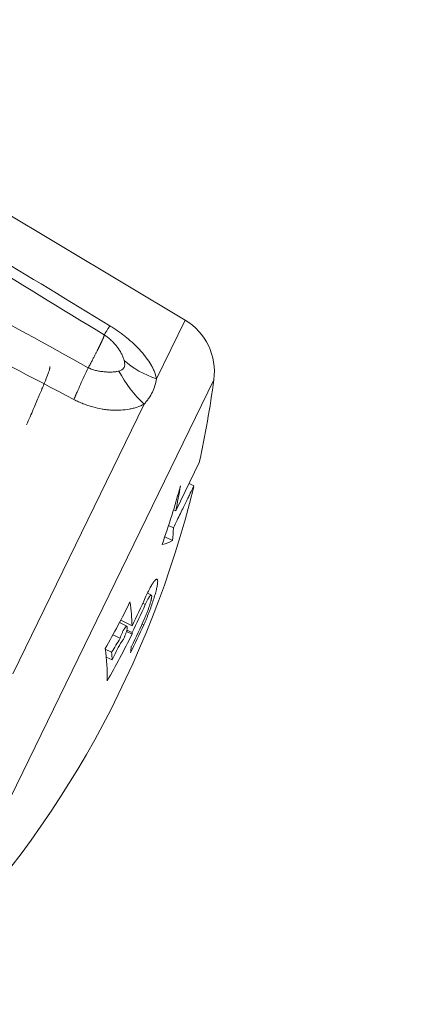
# Model space of a CAD drawing. Header units: inches. Extents: x 3114 to 4554, y 3227 to 4155.
# Tile 16 of 47: x 3660 to 3669, y 3720 to 3741. Entities that reach past the tile are written whole.
import ezdxf

# ---------------------------------------------------------------- set-up
doc = ezdxf.new("R2010")
doc.units = ezdxf.units.IN
doc.header["$MEASUREMENT"] = 0
doc.layers.add('1', color=3, linetype='Continuous', lineweight=15)
doc.styles.add('标题栏英文', font='romans.shx')
doc.dimstyles.new('200', dxfattribs={"dimscale": 1.3, "dimtxt": 15, "dimasz": 10, "dimexe": 1, "dimexo": 1, "dimgap": 2, "dimtad": 1, "dimdec": 0, "dimdsep": 46, "dimtxsty": '标题栏英文', "dimcen": 0, "dimclrd": 251, "dimclre": 251, "dimclrt": 251, "dimadec": 0, "dimazin": 0, "dimtp": 0.002, "dimtm": 0.002, "dimtfac": 1, "dimtdec": 0, "dimtmove": 0, "dimatfit": 3, "dimfxl": 1.25, "dimtzin": 0, "dimlwd": -1, "dimlwe": -1, "dimarcsym": 0})

# ---------------------------------------------------------------- blocks, each defined once
blk = doc.blocks.new('*D355')
at = {"color": 251, "transparency": 16777216}
for p, q in [((3447.173, 3659.297), (3447.173, 3897.675)), ((3693.509, 3760.369), (3693.509, 3897.675)), ((3460.173, 3896.375), (3680.509, 3896.375))]:
    blk.add_line(p, q, dxfattribs=at)
for points in [[(3460.173, 3898.542), (3460.173, 3894.209), (3447.173, 3896.375)], [(3680.509, 3898.542), (3680.509, 3894.209), (3693.509, 3896.375)]]:
    blk.add_solid(points, dxfattribs=at)
at = {"layer": 'Defpoints', "color": 0, "transparency": 16777216}
for p in [(3693.509, 3896.375), (3693.509, 3759.069), (3447.173, 3657.997)]:
    blk.add_point(p, dxfattribs=at)
at = {"color": 251, "lineweight": 18, "transparency": 16777216, "insert": (3591.441, 3908.725), "char_height": 19.5, "attachment_point": 5, "style": '标题栏英文'}
blk.add_mtext('246', dxfattribs=at)

msp = doc.modelspace()

# ---------------------------------------------------------------- linework, layer by layer
at = {"layer": '1', "color": 7, "linetype": 'Continuous', "lineweight": 0}
for p, q in [((3663.971, 3734.709), (3657.465, 3738.61)), ((3663.355, 3733.442), (3663.971, 3734.709)), ((3658.731, 3721.38), (3664.591, 3733.423)), ((3660.255, 3727.072), (3663.089, 3732.895)), ((3663.771, 3730.592), (3664.278, 3731.635)), ((3664.163, 3731.134), (3664.059, 3731.185)), ((3663.722, 3730.616), (3663.771, 3730.592)), ((3663.614, 3730.273), (3663.719, 3730.222)), ((3663.534, 3730.032), (3663.7, 3729.951)), ((3663.244, 3728.772), (3663.16, 3728.813)), ((3663.058, 3728.595), (3663.113, 3728.568)), ((3662.717, 3728.097), (3662.554, 3728.176)), ((3662.582, 3728.228), (3662.827, 3728.109)), ((3663.042, 3728.146), (3663.081, 3728.127)), ((3662.414, 3727.915), (3662.569, 3727.839)), ((3662.707, 3727.985), (3662.827, 3727.927)), ((3662.716, 3728.017), (3662.827, 3727.962)), ((3662.249, 3727.603), (3662.386, 3727.537)), ((3662.27, 3727.431), (3662.396, 3727.37))]:
    msp.add_line(p, q, dxfattribs=at)
for centre, radius, start, end in [((3663.303, 3733.594), 1.3, 352.4316, 59.0495), ((3642.783, 3736.32), 22, 347.7036, 352.4316), ((3642.783, 3736.32), 22, 315.6674, 346.2963)]:
    msp.add_arc(centre, radius, start, end, dxfattribs=at)
for centre, major_axis, ratio, start_param, end_param in [((3664.227, 3734.835), (-1.992, -0.18), 0.753915, 0.597468, 1.051082), ((3663.892, 3734.149), (-1.144, 1.641), 0.717685, 1.405421, 1.859035), ((3643.125, 3737.022), (-19.403, 9.443), 0.983255, 3.258223, 3.320736), ((3642.547, 3735.836), (-19.748, 9.61), 0.909153, 3.37266, 3.399891), ((3643.524, 3737.842), (-19.707, 9.591), 0.463073, 3.313262, 3.338463), ((3644.396, 3739.634), (19.497, -9.489), 0.132454, 6.130778, 6.192728), ((3643.633, 3738.067), (-19.199, 9.344), 0.930418, 3.078605, 3.135971), ((3642.734, 3736.22), (-19.781, 9.627), 0.366501, 3.328679, 3.384909), ((3643.439, 3737.669), (-19.437, 9.459), 0.930418, 3.13604, 3.169353), ((3643.381, 3737.55), (19.495, -9.488), 0.930418, 6.277649, 6.310861), ((3643.202, 3737.181), (19.642, -9.559), 0.930418, 6.27769, 6.310655), ((3643.26, 3737.299), (-19.601, 9.539), 0.930418, 3.136086, 3.16912), ((3643.367, 3737.521), (19.509, -9.494), 0.930418, 6.221197, 6.277653), ((3642.734, 3736.22), (-19.781, 9.627), 0.366501, 3.308008, 3.312041), ((3643.787, 3738.383), (-19.38, 9.431), 0.854196, 3.053794, 3.072992), ((3643.172, 3737.121), (19.382, -9.433), 0.979325, 6.266345, 6.285482), ((3642.236, 3735.196), (19.745, -9.609), 0.366501, 0.166728, 0.243777), ((3642.332, 3735.393), (19.757, -9.615), 0.366501, 0.195755, 0.214211), ((3642.734, 3736.22), (19.781, -9.627), 0.366501, 0.118978, 0.135477)]:
    msp.add_ellipse(centre, major_axis=major_axis, ratio=ratio, start_param=start_param, end_param=end_param, dxfattribs=at)
for points in [[(3657.068, 3737.793), (3658.829, 3736.726), (3660.589, 3735.658), (3662.348, 3734.588)], [(3656.51, 3736.647), (3658.301, 3735.66), (3660.092, 3734.672), (3661.882, 3733.682)], [(3662.227, 3734.39), (3661.291, 3734.963), (3660.356, 3735.535), (3659.42, 3736.107)], [(3661.573, 3732.995), (3659.757, 3733.949), (3657.942, 3734.904), (3656.128, 3735.862)]]:
    msp.add_open_spline(points, degree=3, dxfattribs=at)
for points, knots in [([(3662.348, 3734.588), (3662.339, 3734.574), (3662.33, 3734.558), (3662.321, 3734.544), (3662.319, 3734.541), (3662.318, 3734.539), (3662.315, 3734.534), (3662.309, 3734.525), (3662.289, 3734.492), (3662.262, 3734.448), (3662.245, 3734.421), (3662.233, 3734.401), (3662.229, 3734.394), (3662.227, 3734.39)], [0, 0, 0, 0, 0.125, 0.140625, 0.140625, 0.15625, 0.15625, 0.1875, 0.25, 0.5, 0.75, 0.75, 1, 1, 1, 1]), ([(3662.348, 3734.588), (3662.38, 3734.569), (3662.411, 3734.549), (3662.473, 3734.508), (3662.503, 3734.487), (3662.549, 3734.455), (3662.564, 3734.445), (3662.593, 3734.423), (3662.637, 3734.39), (3662.68, 3734.357), (3662.763, 3734.289), (3662.816, 3734.243), (3662.892, 3734.172), (3662.916, 3734.147), (3662.964, 3734.099), (3662.987, 3734.074), (3663.032, 3734.024), (3663.054, 3733.999), (3663.095, 3733.95), (3663.114, 3733.924), (3663.17, 3733.849), (3663.204, 3733.799), (3663.248, 3733.723), (3663.262, 3733.697), (3663.287, 3733.646), (3663.299, 3733.62), (3663.33, 3733.543), (3663.345, 3733.493), (3663.355, 3733.442)], [0, 0, 0, 0, 0.0625, 0.0625, 0.125, 0.125, 0.15625, 0.15625, 0.1875, 0.25, 0.25, 0.375, 0.375, 0.4375, 0.4375, 0.5, 0.5, 0.5625, 0.5625, 0.625, 0.625, 0.75, 0.75, 0.8125, 0.8125, 0.875, 0.875, 1, 1, 1, 1]), ([(3662.656, 3733.842), (3662.65, 3733.867), (3662.641, 3733.892), (3662.626, 3733.93), (3662.62, 3733.943), (3662.608, 3733.968), (3662.602, 3733.98), (3662.582, 3734.017), (3662.568, 3734.042), (3662.536, 3734.09), (3662.52, 3734.114), (3662.484, 3734.161), (3662.464, 3734.184), (3662.423, 3734.23), (3662.402, 3734.252), (3662.356, 3734.294), (3662.332, 3734.315), (3662.294, 3734.345), (3662.281, 3734.354), (3662.261, 3734.368), (3662.254, 3734.373), (3662.24, 3734.382), (3662.233, 3734.386), (3662.227, 3734.39)], [0, 0, 0, 0, 0.125, 0.125, 0.1875, 0.1875, 0.25, 0.25, 0.375, 0.375, 0.5, 0.5, 0.625, 0.625, 0.75, 0.75, 0.875, 0.875, 0.9375, 0.9375, 0.96875, 0.96875, 1, 1, 1, 1]), ([(3660.55, 3732.449), (3660.603, 3732.568), (3660.7, 3732.79), (3660.782, 3732.981), (3660.828, 3733.09), (3660.837, 3733.111), (3660.855, 3733.153), (3660.863, 3733.173), (3660.888, 3733.233), (3660.903, 3733.27), (3660.946, 3733.374), (3660.994, 3733.495), (3661.025, 3733.581), (3661.041, 3733.632), (3661.046, 3733.646), (3661.05, 3733.665), (3661.052, 3733.67), (3661.054, 3733.68), (3661.055, 3733.684), (3661.056, 3733.697), (3661.055, 3733.703), (3661.053, 3733.705)], [0, 0, 0, 0, 0.151217, 0.302435, 0.302435, 0.340239, 0.340239, 0.378043, 0.378043, 0.453652, 0.453652, 0.604869, 0.756086, 0.756086, 0.831695, 0.831695, 0.869499, 0.869499, 0.907304, 0.907304, 1, 1, 1, 1]), ([(3661.573, 3732.995), (3661.583, 3733.02), (3661.595, 3733.048), (3661.608, 3733.078), (3661.61, 3733.084), (3661.612, 3733.088), (3661.616, 3733.098), (3661.625, 3733.118), (3661.657, 3733.193), (3661.712, 3733.319), (3661.766, 3733.437), (3661.822, 3733.557), (3661.852, 3733.619), (3661.882, 3733.682)], [0, 0, 0, 0, 0.125, 0.140625, 0.140625, 0.15625, 0.15625, 0.1875, 0.25, 0.5, 0.75, 0.75, 1, 1, 1, 1]), ([(3661.882, 3733.682), (3661.889, 3733.678), (3661.896, 3733.675), (3661.911, 3733.668), (3661.919, 3733.665), (3661.941, 3733.656), (3661.956, 3733.65), (3662.001, 3733.635), (3662.031, 3733.626), (3662.091, 3733.613), (3662.12, 3733.607), (3662.179, 3733.598), (3662.208, 3733.595), (3662.265, 3733.59), (3662.292, 3733.589), (3662.347, 3733.587), (3662.373, 3733.588), (3662.412, 3733.589), (3662.424, 3733.59), (3662.449, 3733.592), (3662.462, 3733.594), (3662.498, 3733.598), (3662.521, 3733.603), (3662.543, 3733.609)], [0, 0, 0, 0, 0.03125, 0.03125, 0.0625, 0.0625, 0.125, 0.125, 0.25, 0.25, 0.375, 0.375, 0.5, 0.5, 0.625, 0.625, 0.75, 0.75, 0.8125, 0.8125, 0.875, 0.875, 1, 1, 1, 1]), ([(3662.543, 3733.609), (3662.555, 3733.613), (3662.567, 3733.617), (3662.589, 3733.626), (3662.6, 3733.631), (3662.614, 3733.64), (3662.619, 3733.644), (3662.628, 3733.651), (3662.632, 3733.655), (3662.643, 3733.667), (3662.65, 3733.676), (3662.665, 3733.708), (3662.669, 3733.732), (3662.668, 3733.765), (3662.668, 3733.772), (3662.667, 3733.786), (3662.666, 3733.793), (3662.663, 3733.813), (3662.66, 3733.828), (3662.656, 3733.842)], [0, 0, 0, 0, 0.125, 0.125, 0.25, 0.25, 0.3125, 0.3125, 0.375, 0.375, 0.5, 0.5, 0.75, 0.75, 0.8125, 0.8125, 0.875, 0.875, 1, 1, 1, 1]), ([(3663.355, 3733.442), (3663.347, 3733.394), (3663.336, 3733.345), (3663.306, 3733.25), (3663.288, 3733.203), (3663.243, 3733.111), (3663.217, 3733.066), (3663.173, 3733.001), (3663.157, 3732.98), (3663.124, 3732.937), (3663.107, 3732.916), (3663.089, 3732.895)], [0, 0, 0, 0, 0.25, 0.25, 0.5, 0.5, 0.75, 0.75, 0.875, 0.875, 1, 1, 1, 1]), ([(3663.089, 3732.895), (3663.042, 3732.87), (3662.991, 3732.848), (3662.91, 3732.821), (3662.882, 3732.813), (3662.825, 3732.799), (3662.796, 3732.793), (3662.707, 3732.777), (3662.645, 3732.77), (3662.55, 3732.765), (3662.518, 3732.764), (3662.452, 3732.764), (3662.419, 3732.765), (3662.352, 3732.769), (3662.318, 3732.772), (3662.25, 3732.78), (3662.216, 3732.784), (3662.114, 3732.801), (3662.046, 3732.816), (3661.944, 3732.844), (3661.909, 3732.855), (3661.841, 3732.878), (3661.807, 3732.89), (3661.739, 3732.917), (3661.705, 3732.931), (3661.639, 3732.961), (3661.606, 3732.977), (3661.573, 3732.995)], [0, 0, 0, 0, 0.125, 0.125, 0.1875, 0.1875, 0.25, 0.25, 0.375, 0.375, 0.4375, 0.4375, 0.5, 0.5, 0.5625, 0.5625, 0.625, 0.625, 0.75, 0.75, 0.8125, 0.8125, 0.875, 0.875, 0.9375, 0.9375, 1, 1, 1, 1]), ([(3664.163, 3731.134), (3664.163, 3731.134), (3664.163, 3731.134), (3664.161, 3731.131), (3664.154, 3731.115), (3664.127, 3731.061), (3664.109, 3731.023), (3664.078, 3730.959), (3664.071, 3730.946), (3664.057, 3730.917), (3664.036, 3730.873), (3664.011, 3730.822), (3663.958, 3730.713), (3663.917, 3730.629), (3663.826, 3730.442), (3663.775, 3730.337), (3663.719, 3730.222)], [0, 0, 0, 0, 0.026543, 0.026543, 0.221234, 0.221234, 0.415926, 0.415926, 0.464599, 0.464599, 0.513271, 0.610617, 0.610617, 0.805309, 0.805309, 1, 1, 1, 1]), ([(3663.113, 3728.715), (3663.131, 3728.757), (3663.15, 3728.796), (3663.177, 3728.851), (3663.186, 3728.869), (3663.199, 3728.894), (3663.203, 3728.903), (3663.212, 3728.919), (3663.216, 3728.927), (3663.237, 3728.965), (3663.253, 3728.992), (3663.272, 3729.022), (3663.275, 3729.027), (3663.282, 3729.038), (3663.286, 3729.043), (3663.296, 3729.058), (3663.303, 3729.067), (3663.321, 3729.089), (3663.332, 3729.1), (3663.344, 3729.109), (3663.346, 3729.11), (3663.35, 3729.113), (3663.357, 3729.115), (3663.365, 3729.115), (3663.37, 3729.111), (3663.375, 3729.104), (3663.376, 3729.1), (3663.38, 3729.083), (3663.381, 3729.068), (3663.379, 3729.039), (3663.378, 3729.029), (3663.375, 3729.005), (3663.374, 3728.993), (3663.367, 3728.953), (3663.36, 3728.923), (3663.348, 3728.873), (3663.344, 3728.855), (3663.334, 3728.819), (3663.329, 3728.8), (3663.312, 3728.743), (3663.3, 3728.702), (3663.272, 3728.616), (3663.257, 3728.572), (3663.233, 3728.505), (3663.225, 3728.483), (3663.208, 3728.437), (3663.2, 3728.414), (3663.173, 3728.346), (3663.155, 3728.301), (3663.128, 3728.235), (3663.118, 3728.213), (3663.099, 3728.17), (3663.09, 3728.148), (3663.081, 3728.127)], [0, 0, 0, 0, 0.0625, 0.0625, 0.09375, 0.09375, 0.109375, 0.109375, 0.125, 0.125, 0.1875, 0.1875, 0.203125, 0.203125, 0.21875, 0.21875, 0.25, 0.25, 0.3125, 0.3125, 0.328125, 0.328125, 0.34375, 0.375, 0.40625, 0.40625, 0.4375, 0.4375, 0.5, 0.5, 0.53125, 0.53125, 0.5625, 0.5625, 0.625, 0.625, 0.65625, 0.65625, 0.6875, 0.6875, 0.75, 0.75, 0.8125, 0.8125, 0.84375, 0.84375, 0.875, 0.875, 0.9375, 0.9375, 0.96875, 0.96875, 1, 1, 1, 1]), ([(3663.097, 3728.266), (3663.107, 3728.288), (3663.116, 3728.31), (3663.13, 3728.344), (3663.135, 3728.355), (3663.144, 3728.378), (3663.149, 3728.39), (3663.162, 3728.425), (3663.171, 3728.448), (3663.183, 3728.483), (3663.187, 3728.494), (3663.195, 3728.517), (3663.199, 3728.528), (3663.209, 3728.561), (3663.216, 3728.582), (3663.224, 3728.612), (3663.227, 3728.621), (3663.232, 3728.64), (3663.237, 3728.658), (3663.24, 3728.674), (3663.243, 3728.69), (3663.245, 3728.697), (3663.249, 3728.718), (3663.25, 3728.729), (3663.251, 3728.744), (3663.251, 3728.749), (3663.25, 3728.756), (3663.25, 3728.76), (3663.248, 3728.768), (3663.246, 3728.772), (3663.241, 3728.773), (3663.24, 3728.773), (3663.236, 3728.772), (3663.233, 3728.771), (3663.226, 3728.766), (3663.221, 3728.76), (3663.211, 3728.749), (3663.208, 3728.744), (3663.201, 3728.734), (3663.193, 3728.723), (3663.186, 3728.71), (3663.177, 3728.696), (3663.173, 3728.689), (3663.16, 3728.665), (3663.151, 3728.648), (3663.133, 3728.61), (3663.123, 3728.589), (3663.113, 3728.568)], [0, 0, 0, 0, 0.0625, 0.0625, 0.09375, 0.09375, 0.125, 0.125, 0.1875, 0.1875, 0.21875, 0.21875, 0.25, 0.25, 0.3125, 0.3125, 0.34375, 0.34375, 0.375, 0.40625, 0.40625, 0.4375, 0.4375, 0.5, 0.5, 0.53125, 0.53125, 0.5625, 0.5625, 0.625, 0.625, 0.65625, 0.65625, 0.6875, 0.6875, 0.75, 0.75, 0.78125, 0.78125, 0.8125, 0.84375, 0.84375, 0.875, 0.875, 0.9375, 0.9375, 1, 1, 1, 1]), ([(3662.569, 3727.839), (3662.574, 3727.857), (3662.58, 3727.875), (3662.591, 3727.904), (3662.595, 3727.913), (3662.603, 3727.932), (3662.607, 3727.941), (3662.615, 3727.96), (3662.62, 3727.969), (3662.628, 3727.987), (3662.633, 3727.996), (3662.642, 3728.012), (3662.646, 3728.02), (3662.655, 3728.035), (3662.659, 3728.042), (3662.667, 3728.055), (3662.672, 3728.061), (3662.68, 3728.071), (3662.683, 3728.076), (3662.691, 3728.084), (3662.694, 3728.087), (3662.7, 3728.093), (3662.706, 3728.097), (3662.711, 3728.098), (3662.716, 3728.097), (3662.717, 3728.096), (3662.72, 3728.093), (3662.722, 3728.091), (3662.724, 3728.085), (3662.724, 3728.082), (3662.725, 3728.073), (3662.725, 3728.068), (3662.724, 3728.058), (3662.723, 3728.052), (3662.721, 3728.038), (3662.72, 3728.031), (3662.716, 3728.017), (3662.714, 3728.009), (3662.708, 3727.984), (3662.702, 3727.966), (3662.692, 3727.938), (3662.688, 3727.928), (3662.681, 3727.91), (3662.677, 3727.9), (3662.671, 3727.886), (3662.669, 3727.881), (3662.665, 3727.872), (3662.663, 3727.867), (3662.656, 3727.853), (3662.652, 3727.845), (3662.643, 3727.827), (3662.639, 3727.819), (3662.63, 3727.803), (3662.625, 3727.795), (3662.617, 3727.781), (3662.612, 3727.775), (3662.604, 3727.763), (3662.6, 3727.757), (3662.593, 3727.748), (3662.589, 3727.744), (3662.582, 3727.737), (3662.579, 3727.734), (3662.576, 3727.732)], [0, 0, 0, 0, 0.0625, 0.0625, 0.09375, 0.09375, 0.125, 0.125, 0.15625, 0.15625, 0.1875, 0.1875, 0.21875, 0.21875, 0.25, 0.25, 0.28125, 0.28125, 0.3125, 0.3125, 0.34375, 0.34375, 0.375, 0.40625, 0.40625, 0.4375, 0.4375, 0.46875, 0.46875, 0.5, 0.5, 0.53125, 0.53125, 0.5625, 0.5625, 0.59375, 0.59375, 0.625, 0.625, 0.6875, 0.6875, 0.71875, 0.71875, 0.75, 0.75, 0.765625, 0.765625, 0.78125, 0.78125, 0.8125, 0.8125, 0.84375, 0.84375, 0.875, 0.875, 0.90625, 0.90625, 0.9375, 0.9375, 0.96875, 0.96875, 1, 1, 1, 1])]:
    msp.add_open_spline(points, degree=3, knots=knots, dxfattribs=at)
msp.add_rational_spline([(3661.882, 3733.682), (3661.98, 3733.86), (3662.066, 3734.026), (3662.127, 3734.151), (3662.187, 3734.275), (3662.23, 3734.374), (3662.227, 3734.39)], [0.564627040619, 0.641382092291, 0.786506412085, 1, 0.786505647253, 0.641381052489, 0.564626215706], degree=3, knots=[0, 0, 0, 0, 0.499999, 0.499999, 0.499999, 1, 1, 1, 1], dxfattribs=at)

# ---------------------------------------------------------------- dimensions: what is measured, and where the dimension line sits
at = {"lineweight": 18}
dim = msp.add_linear_dim(base=(3693.509, 3896.375), p1=(3447.173, 3657.997), p2=(3693.509, 3759.069), dimstyle='200', dxfattribs=at)
dim.commit()
dim.dimension.update_dxf_attribs({"geometry": '*D355', "text_midpoint": (3591.441, 3896.375), "dimtype": 160})

doc.saveas('drawing.dxf')
